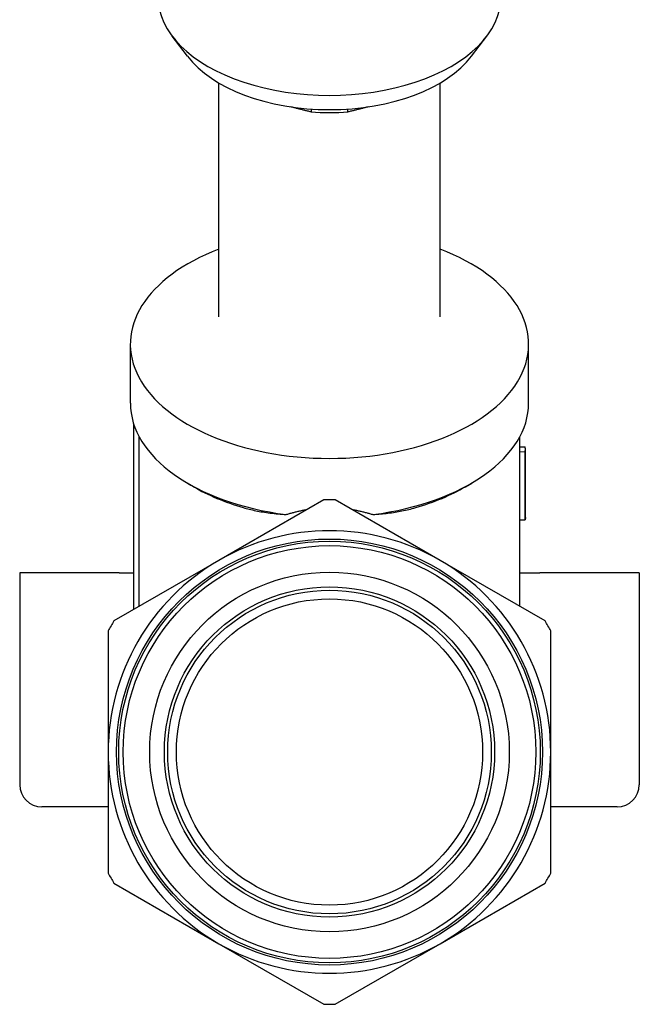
# Model space of a CAD drawing. Header units: millimetres. Extents: x -44 to 3552, y -21 to 413.
# Tile 20 of 22: x 359 to 415, y 146 to 235. Entities that reach past the tile are written whole.
import ezdxf

# ---------------------------------------------------------------- set-up
doc = ezdxf.new("R2010")
doc.units = ezdxf.units.MM
doc.layers.add('DETAIL', color=2, linetype='Continuous')

msp = doc.modelspace()

# ---------------------------------------------------------------- linework, layer by layer
at = {"layer": 'DETAIL'}
for p, q in [((374.154, 231.935), (372.779, 233.743)), ((399.822, 231.935), (401.197, 233.743)), ((376.988, 208.381), (376.988, 229.524)), ((396.988, 208.381), (396.988, 229.524)), ((385.318, 227.171), (385.318, 226.907)), ((388.658, 226.907), (388.658, 227.171)), ((368.988, 200.599), (368.988, 205.923)), ((404.988, 200.599), (404.988, 205.923)), ((369.294, 181.939), (369.294, 198.358)), ((369.418, 198.357), (369.294, 198.358)), ((369.788, 182.225), (369.788, 197.555)), ((404.188, 196.421), (404.188, 197.555)), ((404.184, 190.042), (404.184, 196.209)), ((404.184, 196.209), (404.684, 196.202)), ((404.188, 196.632), (404.684, 196.638)), ((404.684, 190.035), (404.684, 196.202)), ((404.688, 190.254), (404.688, 196.421)), ((374.709, 193.035), (374.137, 193.369)), ((399.268, 193.035), (399.839, 193.369)), ((386.469, 191.855), (376.988, 186.382)), ((396.988, 186.382), (387.508, 191.855)), ((404.184, 190.042), (404.684, 190.035)), ((404.188, 182.225), (404.188, 190.042)), ((376.988, 186.382), (367.508, 180.908)), ((406.469, 180.908), (396.988, 186.382)), ((367.988, 185.261), (358.988, 185.261)), ((358.988, 185.261), (358.988, 166.111)), ((367.988, 185.261), (369.294, 185.261)), ((404.188, 185.261), (405.988, 185.261)), ((414.988, 185.261), (405.988, 185.261)), ((414.988, 185.261), (414.988, 166.111)), ((366.988, 180.008), (366.988, 169.061)), ((406.988, 169.061), (406.988, 180.008)), ((366.988, 169.061), (366.988, 158.114)), ((406.988, 158.114), (406.988, 169.061)), ((366.988, 164.111), (360.988, 164.111)), ((412.988, 164.111), (406.988, 164.111)), ((367.508, 157.214), (376.988, 151.741)), ((396.988, 151.741), (406.469, 157.214)), ((376.988, 151.741), (386.469, 146.267)), ((387.508, 146.267), (396.988, 151.741))]:
    msp.add_line(p, q, dxfattribs=at)
at = {"layer": 'DETAIL', "flags": 128}
for points in [[(385.318, 226.907), (385.239, 226.926), (385.16, 226.944), (385.081, 226.963), (385.002, 226.982), (384.924, 227.001), (384.846, 227.02), (384.769, 227.038), (384.691, 227.057), (384.614, 227.076), (384.537, 227.096), (384.461, 227.115), (384.385, 227.134), (384.309, 227.153), (384.233, 227.172), (384.157, 227.192), (384.082, 227.211), (384.007, 227.231), (383.932, 227.25), (383.857, 227.27), (383.783, 227.29), (383.708, 227.309), (383.634, 227.329), (383.56, 227.349), (383.487, 227.369)], [(390.49, 227.369), (390.416, 227.349), (390.342, 227.329), (390.268, 227.309), (390.194, 227.29), (390.119, 227.27), (390.045, 227.25), (389.97, 227.231), (389.895, 227.211), (389.819, 227.192), (389.744, 227.172), (389.668, 227.153), (389.592, 227.134), (389.516, 227.115), (389.439, 227.096), (389.362, 227.076), (389.285, 227.057), (389.208, 227.038), (389.13, 227.02), (389.052, 227.001), (388.974, 226.982), (388.896, 226.963), (388.817, 226.944), (388.738, 226.926), (388.658, 226.907)], [(369.294, 198.358), (369.294, 198.37), (369.295, 198.382), (369.295, 198.394), (369.296, 198.406), (369.296, 198.418), (369.297, 198.43), (369.298, 198.442), (369.298, 198.454), (369.299, 198.466), (369.3, 198.478), (369.301, 198.49), (369.302, 198.502), (369.302, 198.514), (369.303, 198.526), (369.304, 198.538), (369.305, 198.55), (369.306, 198.562), (369.307, 198.574), (369.308, 198.586), (369.309, 198.598), (369.31, 198.61), (369.311, 198.622), (369.312, 198.634), (369.313, 198.646)], [(404.684, 196.202), (404.685, 196.221), (404.685, 196.239), (404.686, 196.257), (404.686, 196.275), (404.687, 196.293), (404.687, 196.311), (404.688, 196.329), (404.688, 196.348), (404.688, 196.366), (404.688, 196.384), (404.688, 196.402), (404.688, 196.42), (404.688, 196.438), (404.688, 196.456), (404.688, 196.475), (404.688, 196.493), (404.688, 196.511), (404.687, 196.529), (404.687, 196.547), (404.686, 196.565), (404.686, 196.583), (404.685, 196.601), (404.685, 196.62), (404.684, 196.638)], [(379.194, 191.149), (379.328, 191.111), (379.464, 191.073), (379.602, 191.037), (379.741, 191.002), (379.883, 190.967), (380.028, 190.934), (380.175, 190.902), (380.324, 190.87), (380.476, 190.84), (380.632, 190.811), (380.79, 190.783), (380.952, 190.755), (381.117, 190.729), (381.285, 190.704), (381.456, 190.68), (381.629, 190.658), (381.803, 190.637), (381.978, 190.617), (382.155, 190.598), (382.334, 190.581), (382.515, 190.565), (382.697, 190.55), (382.881, 190.535), (383.067, 190.522)], [(383.067, 190.522), (383.142, 190.546), (383.217, 190.569), (383.293, 190.592), (383.369, 190.615), (383.446, 190.637), (383.523, 190.659), (383.6, 190.68), (383.677, 190.702), (383.755, 190.722), (383.833, 190.743), (383.912, 190.763), (383.99, 190.782), (384.069, 190.801), (384.149, 190.82), (384.228, 190.838), (384.308, 190.856), (384.388, 190.873), (384.468, 190.89), (384.549, 190.906), (384.629, 190.922), (384.71, 190.938), (384.791, 190.953), (384.873, 190.967), (384.954, 190.981)], [(389.022, 190.981), (389.104, 190.967), (389.186, 190.953), (389.267, 190.938), (389.348, 190.922), (389.43, 190.906), (389.51, 190.89), (389.591, 190.873), (389.671, 190.855), (389.751, 190.837), (389.831, 190.819), (389.91, 190.801), (389.989, 190.781), (390.067, 190.762), (390.146, 190.742), (390.224, 190.722), (390.301, 190.701), (390.378, 190.68), (390.455, 190.658), (390.532, 190.637), (390.608, 190.614), (390.684, 190.592), (390.76, 190.569), (390.835, 190.546), (390.91, 190.522)], [(390.91, 190.522), (391.087, 190.535), (391.262, 190.548), (391.435, 190.562), (391.606, 190.578), (391.776, 190.594), (391.944, 190.611), (392.11, 190.63), (392.275, 190.649), (392.438, 190.67), (392.6, 190.692), (392.76, 190.715), (392.919, 190.739), (393.076, 190.764), (393.232, 190.791), (393.386, 190.819), (393.54, 190.848), (393.691, 190.878), (393.843, 190.91), (393.996, 190.945), (394.151, 190.981), (394.308, 191.02), (394.465, 191.061), (394.624, 191.104), (394.783, 191.149)], [(404.688, 190.254), (404.688, 190.245), (404.688, 190.236), (404.688, 190.227), (404.688, 190.218), (404.688, 190.208), (404.688, 190.199), (404.688, 190.19), (404.688, 190.181), (404.688, 190.172), (404.688, 190.163), (404.687, 190.154), (404.687, 190.145), (404.687, 190.136), (404.687, 190.126), (404.687, 190.117), (404.686, 190.108), (404.686, 190.099), (404.686, 190.09), (404.686, 190.081), (404.685, 190.072), (404.685, 190.063), (404.685, 190.054), (404.685, 190.045), (404.684, 190.035)]]:
    msp.add_lwpolyline(points, dxfattribs=at)
at = {"layer": 'DETAIL'}
for radius in [19.25, 19.05, 18.65, 16.25, 14.925, 14.625, 13.84]:
    msp.add_circle((386.988, 169.061), radius, dxfattribs=at)
for centre, radius, start, end in [((386.988, 169.061), 22.8, 88.69441, 91.30559), ((386.988, 169.061), 20, 60, 120), ((386.988, 169.061), 20, 120, 180), ((386.988, 169.061), 20, 0, 60), ((386.988, 169.061), 22.8, 148.69441, 151.30559), ((386.988, 169.061), 22.8, 28.69441, 31.30559), ((386.988, 169.061), 20, 180, 240), ((386.988, 169.061), 20, 300, 0), ((360.988, 166.111), 2, 180, 270), ((412.988, 166.111), 2, 270, 0), ((386.988, 169.061), 22.8, 208.69441, 211.30559), ((386.988, 169.061), 22.8, 328.69441, 331.30559), ((386.988, 169.061), 20, 240, 300), ((386.988, 169.061), 22.8, 268.69441, 271.30559)]:
    msp.add_arc(centre, radius, start, end, dxfattribs=at)
for centre, major_axis, start_param, end_param in [((386.988, 237.297), (-15.501, 0), 0, 3.141593), ((386.988, 235.145), (14.001, 0), 3.552778, 5.872), ((386.988, 234.302), (13, 0), 4.583581, 4.841197), ((386.988, 205.923), (-18, 0), 5.30142, 10.406543), ((386.988, 200.599), (-18, 0), 0, 1.351166), ((386.988, 200.599), (18, 0), 4.932019, 6.283185), ((386.988, 196.421), (17.2, 0), 6.261659, 6.283185), ((386.988, 199.943), (17.2, 0), 3.917281, 4.242078), ((386.988, 199.943), (17.2, 0), 5.1827, 5.507497)]:
    msp.add_ellipse(centre, major_axis=major_axis, ratio=0.573576, start_param=start_param, end_param=end_param, dxfattribs=at)

doc.saveas('drawing.dxf')
